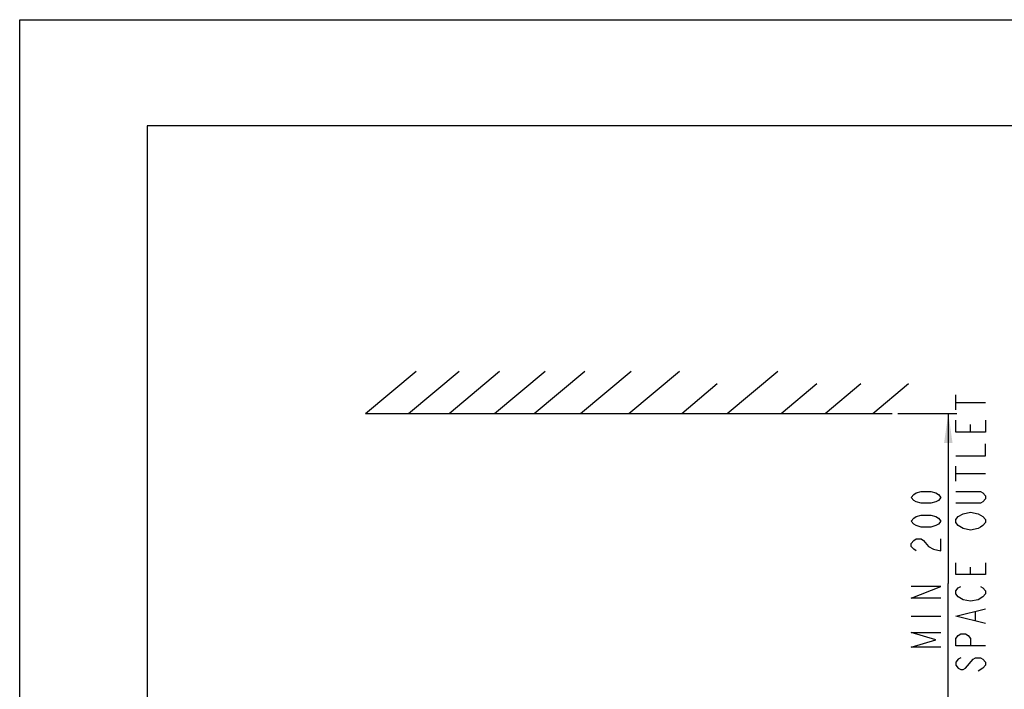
# Model space of a CAD drawing. Header units: millimetres. Extents: x 0 to 2100, y 0 to 1485.
# Tile 4 of 26: x 0 to 580, y 1090 to 1485. Entities that reach past the tile are written whole.
import ezdxf

# ---------------------------------------------------------------- set-up
doc = ezdxf.new("R2010")
doc.units = ezdxf.units.MM
doc.header["$LTSCALE"] = 115.5
doc.layers.get('0').update_dxf_attribs({"linetype": 'CONTINUOUS'})
doc.styles.get("Standard").update_dxf_attribs({"font": 'txt', "width": 0.8})
doc.dimstyles.new('DIMSTYLE_1', dxfattribs={"dimtxt": 17.5, "dimasz": 17.5, "dimexe": 0.18, "dimexo": 0.0625, "dimgap": 0.09, "dimtad": 1, "dimdec": 0, "dimdsep": 46, "dimtxsty": 'STANDARD', "dimblk": '_FILLED', "dimblk1": '_FILLED', "dimblk2": '_FILLED', "dimcen": 0.09, "dimclrt": 7, "dimadec": 0, "dimazin": 0, "dimtfac": 1, "dimtdec": 0, "dimtofl": 0, "dimtmove": 0, "dimatfit": 3, "dimldrblk": '_FILLED', "dimfxl": 1, "dimtolj": 1, "dimarcsym": 0})

# ---------------------------------------------------------------- blocks, each defined once
blk = doc.blocks.new('_FILLED')
at = {"color": 0, "linetype": 'BYBLOCK'}
blk.add_solid([(0, 0), (-1, 0.143), (-1, -0.143)], dxfattribs=at)
blk = doc.blocks.new('*D1')
at = {"color": 7, "linetype": 'CONTINUOUS'}
for p, q in [((517.23, 1252.92), (552.06, 1252.92)), ((547.06, 1252.92), (547.06, 1152.73)), ((547.06, 1052.54), (547.06, 1152.73)), ((464.82, 1052.54), (552.06, 1052.54))]:
    blk.add_line(p, q, dxfattribs=at)
at = {"color": 7, "linetype": 'CONTINUOUS', "xscale": 17.5, "yscale": 17.5, "zscale": 17.5}
for p, rotation in [((547.06, 1252.92), 90), ((547.06, 1052.54), 270)]:
    blk.add_blockref('_FILLED', p, dxfattribs=dict(at, rotation=rotation))

msp = doc.modelspace()

# ---------------------------------------------------------------- linework, layer by layer
at = {"color": 7, "linetype": 'CONTINUOUS'}
for p, q in [((0, 0), (0, 1485)), ((0, 1485), (2100, 1485)), ((75, 1422.5), (75, 62.5)), ((2025, 1422.5), (75, 1422.5)), ((203.725, 1252.92), (233.519, 1277.92)), ((229.012, 1252.92), (258.806, 1277.92)), ((252.949, 1252.92), (282.743, 1277.92)), ((279.702, 1252.92), (309.496, 1277.92)), ((303.169, 1252.92), (332.963, 1277.92)), ((330.392, 1252.92), (360.186, 1277.92)), ((358.843, 1252.92), (388.636, 1277.92)), ((416.752, 1252.92), (446.546, 1277.92)), ((389.999, 1252.92), (410.97, 1270.516)), ((448.668, 1252.92), (469.638, 1270.516)), ((474.483, 1252.92), (495.453, 1270.516)), ((502.644, 1252.92), (523.614, 1270.516)), ((551.437, 1255.082), (551.437, 1263.832)), ((551.437, 1259.457), (568.937, 1259.457)), ((203.725, 1252.92), (513.96, 1252.92)), ((560.187, 1241.957), (560.187, 1246.332)), ((551.437, 1213.082), (551.437, 1221.832)), ((551.437, 1217.457), (568.937, 1217.457)), ((560.187, 1157.957), (560.187, 1162.332)), ((525.187, 1133.457), (542.687, 1133.457)), ((563.104, 1130.832), (563.104, 1136.082)), ((567.479, 1102.832), (564.562, 1101.082))]:
    msp.add_line(p, q, dxfattribs=at)
for points in [[(568.937, 1248.957), (568.937, 1241.957), (551.437, 1241.957), (551.437, 1248.957)], [(551.437, 1227.957), (568.937, 1227.957), (568.937, 1234.957)], [(542.687, 1203.457), (541.229, 1201.707), (539.771, 1200.832), (536.854, 1199.957), (531.021, 1199.957), (528.104, 1200.832), (526.646, 1201.707), (525.187, 1203.457), (526.646, 1205.207), (528.104, 1206.082), (531.021, 1206.957), (536.854, 1206.957), (539.771, 1206.082), (541.229, 1205.207), (542.687, 1203.457)], [(551.437, 1206.957), (566.021, 1206.957), (567.479, 1206.082), (568.937, 1204.332), (568.937, 1202.582), (567.479, 1200.832), (566.021, 1199.957), (551.437, 1199.957)], [(542.687, 1189.457), (541.229, 1187.707), (539.771, 1186.832), (536.854, 1185.957), (531.021, 1185.957), (528.104, 1186.832), (526.646, 1187.707), (525.187, 1189.457), (526.646, 1191.207), (528.104, 1192.082), (531.021, 1192.957), (536.854, 1192.957), (539.771, 1192.082), (541.229, 1191.207), (542.687, 1189.457)], [(552.896, 1186.832), (551.437, 1188.582), (551.437, 1190.332), (552.896, 1192.082), (555.812, 1193.832)], [(567.479, 1192.082), (568.937, 1190.332), (568.937, 1188.582), (567.479, 1186.832), (566.021, 1185.957), (564.562, 1185.082), (560.187, 1184.207), (555.812, 1185.082), (552.896, 1186.832)], [(555.812, 1193.832), (560.187, 1194.707), (564.562, 1193.832), (567.479, 1192.082)], [(528.104, 1171.957), (526.646, 1172.832), (525.187, 1174.582), (525.187, 1176.332), (526.646, 1178.082), (528.104, 1178.957), (531.021, 1178.957), (532.479, 1178.082)], [(532.479, 1178.082), (535.396, 1174.582), (538.312, 1172.832), (542.687, 1171.957), (542.687, 1178.957)], [(568.937, 1164.957), (568.937, 1157.957), (551.437, 1157.957), (551.437, 1164.957)], [(542.687, 1143.957), (525.187, 1143.957), (542.687, 1150.957), (525.187, 1150.957)], [(552.896, 1144.832), (551.437, 1146.582), (551.437, 1148.332), (552.896, 1150.082), (554.354, 1150.957)], [(566.021, 1150.957), (567.479, 1150.082), (568.937, 1148.332), (568.937, 1146.582), (567.479, 1144.832)], [(567.479, 1144.832), (564.562, 1143.082), (560.187, 1142.207), (555.812, 1143.082), (552.896, 1144.832)], [(568.937, 1129.082), (551.437, 1133.457), (568.937, 1137.832)], [(542.687, 1115.082), (525.187, 1115.082), (539.771, 1119.457), (525.187, 1123.832), (542.687, 1123.832)], [(568.937, 1115.957), (551.437, 1115.957), (551.437, 1120.332), (552.896, 1122.082), (554.354, 1122.957), (557.271, 1122.957), (558.729, 1122.082), (560.187, 1120.332), (560.187, 1115.957)], [(554.354, 1108.957), (552.896, 1108.082), (551.437, 1106.332), (551.437, 1104.582), (552.896, 1102.832), (554.354, 1101.957), (555.812, 1101.957), (557.271, 1102.832), (561.646, 1108.082)], [(561.646, 1108.082), (563.104, 1108.957), (566.021, 1108.957), (567.479, 1108.082), (568.937, 1106.332), (568.937, 1104.582), (567.479, 1102.832)]]:
    msp.add_lwpolyline(points, dxfattribs=at)

# ---------------------------------------------------------------- dimensions: what is measured, and where the dimension line sits
dim = msp.add_linear_dim(base=(547.062, 1052.536), p1=(517.227, 1252.92), p2=(464.822, 1052.536), angle=270, text=' MIN <>\\PAIR SPACE OUTLET', dimstyle='DIMSTYLE_1', dxfattribs=at)
dim.commit()
dim.dimension.update_dxf_attribs({"geometry": '*D1', "text_midpoint": (542.687, 1098.457), "dimtype": 160})

doc.saveas('drawing.dxf')
